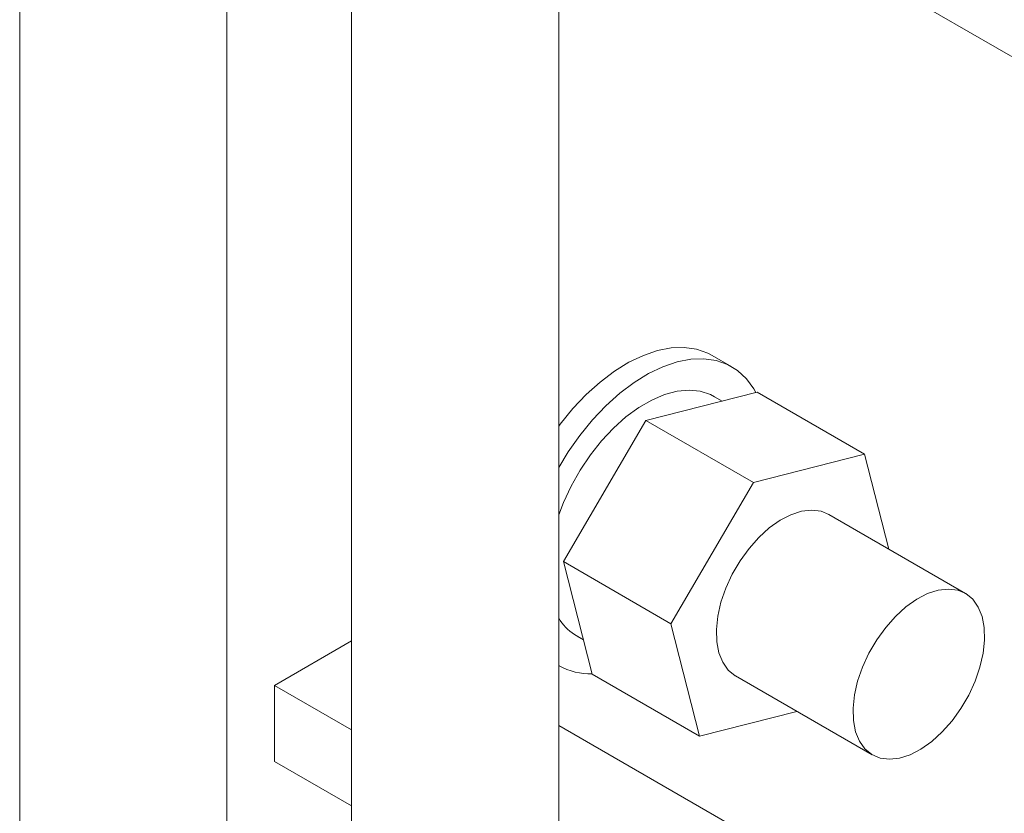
# Model space of a CAD drawing. Header units: millimetres. Extents: x 450 to 25135, y 150 to 17673.
# Tile 143 of 256: x 5369 to 5511, y 11790 to 11905. Entities that reach past the tile are written whole.
import ezdxf

# ---------------------------------------------------------------- set-up
doc = ezdxf.new("R2010")
doc.units = ezdxf.units.MM
doc.linetypes.add('SLD-Continua', pattern=[0])
doc.layers.add('COTAS', color=1, linetype='SLD-Continua')
doc.layers.add('OCULTA', color=8, linetype='SLD-Continua')

msp = doc.modelspace()

# ---------------------------------------------------------------- linework, layer by layer
at = {"color": 7, "linetype": 'SLD-Continua', "lineweight": 18, "ltscale": 30}
for p, q in [((5368.54, 12670.35), (5368.54, 11737.57)), ((5398.54, 11737.57), (5398.54, 12670.3)), ((5416.63, 12575.25), (5416.63, 11765.33)), ((5446.63, 11765.33), (5446.63, 12574.41))]:
    msp.add_line(p, q, dxfattribs=at)
at = {"layer": 'COTAS', "linetype": 'SLD-Continua', "lineweight": 18, "ltscale": 30}
for p, q in [((5405.46, 11808.8), (5416.63, 11815.25)), ((5405.46, 11797.78), (5405.46, 11808.8)), ((5416.63, 11802.36), (5405.46, 11808.8)), ((5558.05, 11738.68), (5446.63, 11803)), ((5416.63, 11791.34), (5405.46, 11797.78))]:
    msp.add_line(p, q, dxfattribs=at)
at = {"layer": 'OCULTA', "linetype": 'SLD-Continua', "lineweight": 18, "ltscale": 30}
for p, q in [((5558.05, 11873.41), (5446.63, 11937.73)), ((5558.05, 11873.41), (5446.63, 11937.73)), ((5558.05, 11873.41), (5446.63, 11937.73)), ((5558.05, 11873.41), (5446.63, 11937.73)), ((5471.7, 11854.93), (5468.87, 11856.57)), ((5459.27, 11847.14), (5475.4, 11851.27)), ((5475.4, 11851.27), (5490.95, 11842.29)), ((5470.31, 11849.97), (5469.2, 11850.6)), ((5447.32, 11826.71), (5459.27, 11847.14)), ((5459.27, 11847.14), (5474.83, 11838.16)), ((5474.83, 11838.16), (5490.95, 11842.29)), ((5490.95, 11842.29), (5494.48, 11828.51)), ((5462.88, 11817.73), (5474.83, 11838.16)), ((5505.55, 11822.12), (5485.75, 11833.55)), ((5451.5, 11810.4), (5447.32, 11826.71)), ((5447.32, 11826.71), (5462.88, 11817.73)), ((5467.05, 11801.42), (5462.88, 11817.73)), ((5448.91, 11816.14), (5450.22, 11815.39)), ((5449.31, 11815.91), (5450.22, 11815.38)), ((5449.31, 11815.91), (5449.31, 11815.91)), ((5446.63, 11811.68), (5446.71, 11811.63)), ((5451.5, 11810.4), (5467.05, 11801.42)), ((5472.25, 11810.16), (5492.05, 11798.73)), ((5481.15, 11805.03), (5467.05, 11801.42))]:
    msp.add_line(p, q, dxfattribs=at)
at = {"layer": 'OCULTA', "linetype": 'SLD-Continua', "lineweight": 18, "ltscale": 30, "flags": 128}
for points in [[(5446.63, 11846.32), (5446.86, 11846.63), (5448.69, 11848.87), (5450.63, 11850.91), (5452.65, 11852.72), (5454.72, 11854.28), (5456.81, 11855.58), (5458.9, 11856.58), (5460.95, 11857.28), (5462.94, 11857.66), (5464.83, 11857.72), (5466.61, 11857.47), (5468.24, 11856.9), (5468.87, 11856.57)], [(5446.63, 11840.37), (5448, 11842.6), (5449.69, 11845), (5451.52, 11847.23), (5453.46, 11849.27), (5455.48, 11851.09), (5457.55, 11852.65), (5459.64, 11853.94), (5461.73, 11854.94), (5463.78, 11855.64), (5465.77, 11856.03), (5467.66, 11856.09), (5469.44, 11855.84), (5471.07, 11855.26), (5472.54, 11854.38), (5473.82, 11853.21), (5474.89, 11851.75), (5475.2, 11851.21)], [(5446.63, 11833.49), (5447.32, 11835.27), (5448.44, 11837.66), (5449.75, 11839.97), (5451.22, 11842.16), (5452.84, 11844.19), (5454.57, 11846.04), (5456.38, 11847.66), (5458.24, 11849.02), (5460.12, 11850.11), (5461.98, 11850.9), (5463.79, 11851.38), (5465.52, 11851.54), (5467.14, 11851.38), (5468.62, 11850.9), (5469.2, 11850.6)], [(5472.19, 11810.2), (5471.18, 11811.02), (5470.39, 11812.14), (5469.83, 11813.52), (5469.52, 11815.12), (5469.47, 11816.91), (5469.68, 11818.84), (5470.14, 11820.85), (5470.85, 11822.88), (5471.78, 11824.89), (5472.91, 11826.82), (5474.2, 11828.6), (5475.62, 11830.21), (5477.14, 11831.59), (5478.7, 11832.7), (5480.28, 11833.51), (5481.82, 11834.01), (5483.28, 11834.18), (5484.63, 11834.01), (5485.75, 11833.55)], [(5505.62, 11822.08), (5504.43, 11822.58), (5503.08, 11822.75), (5501.62, 11822.58), (5500.08, 11822.08), (5498.5, 11821.27), (5496.93, 11820.16), (5495.42, 11818.78), (5494, 11817.17), (5492.7, 11815.39), (5491.58, 11813.46), (5490.65, 11811.45), (5489.94, 11809.42), (5489.48, 11807.41), (5489.27, 11805.48), (5489.32, 11803.69), (5489.63, 11802.09), (5490.19, 11800.71), (5490.98, 11799.59), (5491.99, 11798.77), (5493.18, 11798.27), (5494.53, 11798.1), (5495.99, 11798.27), (5497.53, 11798.76), (5499.1, 11799.58), (5500.67, 11800.69), (5502.18, 11802.07), (5503.61, 11803.67), (5504.9, 11805.46), (5506.03, 11807.39), (5506.95, 11809.39), (5507.66, 11811.43), (5508.13, 11813.44), (5508.34, 11815.36), (5508.29, 11817.16), (5507.98, 11818.76), (5507.42, 11820.14), (5506.63, 11821.26), (5505.62, 11822.08)]]:
    msp.add_lwpolyline(points, dxfattribs=at)
at = {"layer": 'OCULTA', "linetype": 'SLD-Continua', "lineweight": 18, "ltscale": 900}
for centre, radius, start, end in [((5453.05, 11822.35), 7.46, 210.5611, 236.2841), ((5451.19, 11819.61), 9.15, 240.6507, 271.8228)]:
    msp.add_arc(centre, radius, start, end, dxfattribs=at)

doc.saveas('drawing.dxf')
